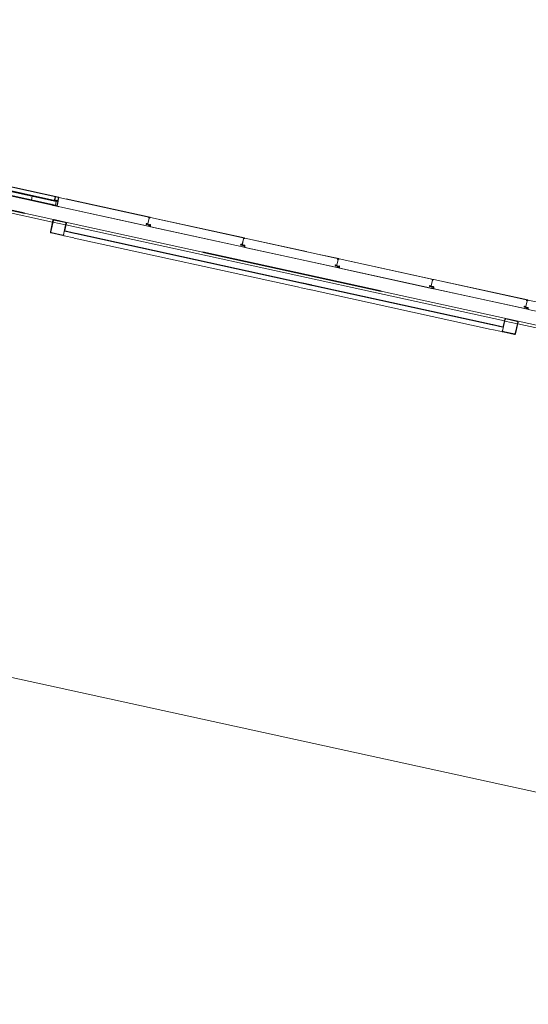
# Model space of a CAD drawing. Header units: metres. Extents: x 233012 to 233264, y 553571 to 554014.
# Tile 20 of 256: x 233081 to 233087, y 553692 to 553702. Entities that reach past the tile are written whole.
import ezdxf

# ---------------------------------------------------------------- set-up
doc = ezdxf.new("R2010")
doc.units = ezdxf.units.M
doc.linetypes.add('Hidden 1', pattern=[0.004, 0.002, -0.002])
doc.linetypes.add('NLCS-HIDDEN', pattern=[4, 2, -2])
for name, color, linetype, lineweight in [('A-N---NPP', 251, 'NLCS-HIDDEN', 9), ('A-NA23_vloer', 252, 'Continuous', 0), ('A-NL$1A_detailuitwerking', 252, 'Continuous', 5), ('A-NL$1B_3D-modellen_algemeen', 252, 'Continuous', 5), ('A-NL$1B_3D-modellen_algemeen-drsn', 252, 'Continuous', 5), ('A-NL23_vloeraanzicht', 252, 'Continuous', 5), ('Imports in Families', 252, 'Continuous', 5)]:
    doc.layers.add(name, color=color, linetype=linetype, lineweight=lineweight)

# ---------------------------------------------------------------- blocks, each defined once
blk = doc.blocks.new('NLRS_41_GM_WPB_waterslag_gen_mie - waterslag-5582888-01_Situatie')
at = {"layer": 'A-NL$1B_3D-modellen_algemeen'}
for p, q in [((-2.88, 0.279), (-1.73, 0.279)), ((-1.726, 0.279), (-1.585, 0.279)), ((-1.581, 0.279), (3.341, 0.279)), ((3.345, 0.279), (3.486, 0.279)), ((3.49, 0.279), (4.63, 0.279)), ((3.48, 0.001), (4.63, 0.001)), ((4.63, 0), (3.48, 0))]:
    blk.add_line(p, q, dxfattribs=at)
blk = doc.blocks.new('NLRS_21_GM_WPB_Rodeca_gen_mie - void rodeca 1060x10900-5348773-01_Situatie')
at = {"layer": 'A-NL$1B_3D-modellen_algemeen'}
h = blk.add_hatch(dxfattribs=at)
h.set_pattern_fill('FP_756', color=256, style=0, pattern_type=2)
h.set_pattern_definition([(270, (-83.995, -0.043), (0.5, 3e-17), [])])
h.paths.add_polyline_path([(-0.555, 0.009), (0.555, 0.009), (0.555, 0.049), (-0.555, 0.049), (-0.555, 0.042)])
at = {"layer": 'A-NL$1B_3D-modellen_algemeen-drsn'}
for p, q in [((0.555, 0.049), (-0.555, 0.049)), ((-0.555, 0.049), (-0.555, 0.009)), ((-0.555, 0.009), (0.555, 0.009)), ((0.555, 0.009), (0.555, 0.049))]:
    blk.add_line(p, q, dxfattribs=at)
blk = doc.blocks.new('NLRS_90_GM_groen wand_mie - NLRS_90_GM_groen wand_mie-7333993-01_Situatie')
at = {"layer": 'A-NL$1B_3D-modellen_algemeen'}
for p, q in [((-2.46, 0.15), (-2.47, 0.15)), ((-2.345, 0.15), (-2.455, 0.15)), ((-0.32, 0.15), (-2.34, 0.15)), ((-0.205, 0.15), (-0.315, 0.15)), ((2.34, 0.15), (-0.2, 0.15)), ((2.455, 0.15), (2.345, 0.15)), ((2.47, 0.15), (2.46, 0.15))]:
    blk.add_line(p, q, dxfattribs=at)
for points, knots in [([(-2.61, 0.14), (-2.61, 0.141), (-2.61, 0.142), (-2.609, 0.144), (-2.609, 0.145), (-2.608, 0.146), (-2.608, 0.147), (-2.607, 0.147), (-2.606, 0.148), (-2.605, 0.149), (-2.604, 0.149), (-2.604, 0.149), (-2.602, 0.15), (-2.601, 0.15), (-2.6, 0.15)], [0, 0, 0, 0, 0.166667, 0.25, 0.333333, 0.416667, 0.458333, 0.5, 0.583333, 0.666667, 0.708333, 0.75, 0.833333, 1, 1, 1, 1]), ([(-2.6, 0.145), (-2.6, 0.145), (-2.601, 0.145), (-2.602, 0.145), (-2.602, 0.144), (-2.603, 0.144), (-2.603, 0.144), (-2.603, 0.144), (-2.604, 0.143), (-2.604, 0.143), (-2.604, 0.143), (-2.605, 0.142), (-2.605, 0.141), (-2.605, 0.14), (-2.605, 0.14)], [0, 0, 0, 0, 0.166667, 0.25, 0.333333, 0.375, 0.416667, 0.5, 0.541667, 0.583333, 0.666667, 0.75, 0.833333, 1, 1, 1, 1]), ([(-2.47, 0.15), (-2.469, 0.15), (-2.468, 0.15), (-2.466, 0.149), (-2.465, 0.149), (-2.464, 0.148), (-2.464, 0.148), (-2.463, 0.147), (-2.462, 0.147), (-2.462, 0.146), (-2.461, 0.145), (-2.461, 0.144), (-2.46, 0.142), (-2.46, 0.141), (-2.46, 0.14)], [0, 0, 0, 0, 0.166667, 0.25, 0.333333, 0.375, 0.416667, 0.5, 0.541667, 0.583333, 0.666667, 0.75, 0.833333, 1, 1, 1, 1]), ([(-2.465, 0.14), (-2.465, 0.14), (-2.465, 0.141), (-2.465, 0.142), (-2.466, 0.143), (-2.466, 0.143), (-2.466, 0.143), (-2.467, 0.144), (-2.467, 0.144), (-2.467, 0.144), (-2.468, 0.144), (-2.468, 0.145), (-2.469, 0.145), (-2.47, 0.145), (-2.47, 0.145)], [0, 0, 0, 0, 0.166667, 0.25, 0.333333, 0.416667, 0.458333, 0.5, 0.583333, 0.666667, 0.708333, 0.75, 0.833333, 1, 1, 1, 1]), ([(2.47, 0.15), (2.469, 0.15), (2.468, 0.15), (2.466, 0.149), (2.465, 0.149), (2.464, 0.148), (2.464, 0.148), (2.463, 0.147), (2.462, 0.147), (2.462, 0.146), (2.461, 0.145), (2.461, 0.144), (2.46, 0.142), (2.46, 0.141), (2.46, 0.14)], [0, 0, 0, 0, 0.166667, 0.25, 0.333333, 0.375, 0.416667, 0.5, 0.541667, 0.583333, 0.666667, 0.75, 0.833333, 1, 1, 1, 1]), ([(2.465, 0.14), (2.465, 0.14), (2.465, 0.141), (2.465, 0.142), (2.466, 0.143), (2.466, 0.143), (2.466, 0.143), (2.467, 0.144), (2.467, 0.144), (2.467, 0.144), (2.468, 0.144), (2.468, 0.145), (2.469, 0.145), (2.47, 0.145), (2.47, 0.145)], [0, 0, 0, 0, 0.166667, 0.25, 0.333333, 0.416667, 0.458333, 0.5, 0.583333, 0.666667, 0.708333, 0.75, 0.833333, 1, 1, 1, 1]), ([(2.61, 0.14), (2.61, 0.141), (2.61, 0.142), (2.609, 0.144), (2.609, 0.145), (2.608, 0.146), (2.608, 0.147), (2.607, 0.147), (2.606, 0.148), (2.605, 0.149), (2.604, 0.149), (2.604, 0.149), (2.602, 0.15), (2.601, 0.15), (2.6, 0.15)], [0, 0, 0, 0, 0.166667, 0.25, 0.333333, 0.416667, 0.458333, 0.5, 0.583333, 0.666667, 0.708333, 0.75, 0.833333, 1, 1, 1, 1]), ([(2.6, 0.145), (2.6, 0.145), (2.601, 0.145), (2.602, 0.145), (2.602, 0.144), (2.603, 0.144), (2.603, 0.144), (2.603, 0.144), (2.604, 0.143), (2.604, 0.143), (2.604, 0.143), (2.605, 0.142), (2.605, 0.141), (2.605, 0.14), (2.605, 0.14)], [0, 0, 0, 0, 0.166667, 0.25, 0.333333, 0.375, 0.416667, 0.5, 0.541667, 0.583333, 0.666667, 0.75, 0.833333, 1, 1, 1, 1])]:
    blk.add_open_spline(points, degree=3, knots=knots, dxfattribs=at)
at = {"layer": 'A-NL$1B_3D-modellen_algemeen-drsn'}
for p, q in [((-2.61, 0.14), (-2.61, 0.01)), ((-2.605, 0.01), (-2.605, 0.14)), ((-2.47, 0.15), (-2.6, 0.15)), ((-2.6, 0.145), (-2.47, 0.145)), ((-2.465, 0.14), (-2.465, 0.01)), ((2.465, 0.01), (2.465, 0.14)), ((2.6, 0.15), (2.47, 0.15)), ((2.47, 0.145), (2.6, 0.145)), ((2.605, 0.14), (2.605, 0.01)), ((2.61, 0.01), (2.61, 0.14)), ((-2.47, 0.005), (-2.6, 0.005)), ((-2.6, 0), (-2.47, 0)), ((-2.46, 0.01), (-2.46, 0.09)), ((-2.344, 0.1), (-2.455, 0.1)), ((-2.455, 0.095), (-2.345, 0.095)), ((-0.32, 0.1), (-2.34, 0.1)), ((-2.34, 0.095), (-0.32, 0.095)), ((-0.204, 0.1), (-0.315, 0.1)), ((-0.315, 0.095), (-0.205, 0.095)), ((2.34, 0.1), (-0.2, 0.1)), ((-0.2, 0.095), (2.34, 0.095)), ((2.456, 0.1), (2.345, 0.1)), ((2.345, 0.095), (2.455, 0.095)), ((2.46, 0.09), (2.46, 0.01)), ((2.6, 0.005), (2.47, 0.005)), ((2.47, 0), (2.6, 0))]:
    blk.add_line(p, q, dxfattribs=at)
for centre, radius, start, end in [((-2.47, 0.14), 0.01, 0, 90), ((2.47, 0.14), 0.005, 90, 180), ((-2.6, 0.01), 0.01, 180, 270), ((2.47, 0.01), 0.01, 180, 270), ((2.47, 0.01), 0.005, 180, 270)]:
    blk.add_arc(centre, radius, start, end, dxfattribs=at)
for centre, major_axis, start_param, end_param in [((-2.6, 0.14), (0.00355, 0.00935), 0.363322, 1.934118), ((-2.6, 0.14), (0.00191, 0.00462), 0.392699, 1.963496), ((-2.47, 0.14), (-0.00385, 0.00319), 3.834316, 5.405112), ((2.47, 0.14), (0.0075, 0.00662), 0.847574, 2.41837), ((2.6, 0.14), (-0.00659, 0.00752), 3.99327, 5.564066), ((2.6, 0.14), (0.00049, 0.00498), 4.811086, 6.381883), ((-2.6, 0.01), (0.00049, 0.00498), 1.669494, 3.24029), ((-2.47, 0.01), (-0.00383, 0.00321), 2.268858, 3.839654), ((-2.47, 0.01), (0, 0.01), 3.141593, 4.712389), ((2.6, 0.01), (0.00049, 0.00498), 3.24029, 4.811086), ((2.6, 0.01), (-0.00685, 0.00729), 2.387404, 3.9582)]:
    blk.add_ellipse(centre, major_axis=major_axis, ratio=1, start_param=start_param, end_param=end_param, dxfattribs=at)
blk = doc.blocks.new('NLRS_21_GM_UN_ES d 40_Rodeca_mie - gen-V955-01_Situatie')
at = {"layer": 'A-NL$1A_detailuitwerking', "linetype": 'Hidden 1'}
for p, q in [((0, -0.04), (0, -0.006)), ((0.003, -0.003), (0.037, -0.003)), ((0.003, -0.04), (0.003, -0.006)), ((0.003, -0.006), (0.037, -0.006)), ((0.037, -0.04), (0.003, -0.04)), ((0.037, -0.043), (0.003, -0.043)), ((0.037, -0.006), (0.037, -0.04)), ((0.04, -0.006), (0.04, -0.04))]:
    blk.add_line(p, q, dxfattribs=at)
for centre, major_axis, start_param, end_param in [((0.003, -0.006), (-0.00058, 0.00284), 6.080739, 7.651536), ((0.003, -0.04), (0.00156, 0.00244), 2.139991, 3.710787), ((0.037, -0.006), (0.00265, 0.00118), 5.864195, 7.434991), ((0.037, -0.04), (0.0017, 0.00235), 3.766116, 5.336912)]:
    blk.add_ellipse(centre, major_axis=major_axis, ratio=1, start_param=start_param, end_param=end_param, dxfattribs=at)
at = {"layer": 'A-NL$1B_3D-modellen_algemeen'}
for p, q in [((-0.02, 0.058), (0, 0.058)), ((-0.02, 0.057), (-0.02, 0.058)), ((-0.001, 0.057), (-0.02, 0.057)), ((-0.001, -0.001), (-0.001, 0.057)), ((0, 0.058), (0, 0)), ((0, 0), (0.037, 0)), ((0.037, 0), (0.037, -0.001)), ((0.037, -0.001), (-0.001, -0.001))]:
    blk.add_line(p, q, dxfattribs=at)
at = {"layer": 'A-NL$1B_3D-modellen_algemeen-drsn'}
for p, q in [((0.05, 0.057), (0, 0.057)), ((0, 0.057), (0, 0)), ((0, 0), (0.07, 0)), ((0.002, 0.053), (0.005, 0.055)), ((0.002, 0.005), (0.002, 0.053)), ((0.005, 0.002), (0.002, 0.005)), ((0.005, 0.055), (0.04, 0.055)), ((0.06, 0.002), (0.005, 0.002)), ((0.04, 0.055), (0.04, 0.053)), ((0.04, 0.053), (0.05, 0.053)), ((0.05, 0.053), (0.05, 0.057)), ((0.07, 0.005), (0.06, 0.005)), ((0.06, 0.005), (0.06, 0.002)), ((0.07, 0), (0.07, 0.005))]:
    blk.add_line(p, q, dxfattribs=at)
at = {"layer": 'Imports in Families'}
for p, q in [((0, 0.057), (0.043, 0.057)), ((0, 0.047), (0, 0.057)), ((0, 0.029), (0, 0.037)), ((0, 0.02), (0, 0.028)), ((0, 0), (0, 0.01)), ((0.04, 0), (0, 0)), ((0.04, 0.054), (0.041, 0.054)), ((0.04, 0.053), (0.04, 0.053)), ((0.043, 0.053), (0.04, 0.053)), ((0.046, 0.051), (0.041, 0.049)), ((0.07, 0), (0.041, 0)), ((0.042, 0.054), (0.042, 0.055)), ((0.043, 0.057), (0.043, 0.055)), ((0.043, 0.055), (0.05, 0.055)), ((0.049, 0.054), (0.043, 0.054)), ((0.043, 0.053), (0.043, 0.053)), ((0.044, 0.056), (0.044, 0.056)), ((0.045, 0.057), (0.05, 0.057)), ((0.051, 0.051), (0.047, 0.051)), ((0.048, 0.053), (0.05, 0.053)), ((0.049, 0.053), (0.048, 0.053)), ((0.049, 0.053), (0.049, 0.053)), ((0.05, 0.053), (0.049, 0.053)), ((0.05, 0.055), (0.05, 0.053)), ((0.05, 0.053), (0.05, 0.054)), ((0.052, 0.055), (0.052, 0.052)), ((0.058, 0.048), (0.052, 0.05)), ((0.053, 0.051), (0.058, 0.049)), ((0.06, 0.005), (0.064, 0.005)), ((0.06, 0.004), (0.06, 0.005)), ((0.061, 0.004), (0.06, 0.004)), ((0.063, 0.007), (0.062, 0.008)), ((0.062, 0.002), (0.062, 0.004)), ((0.063, 0.004), (0.063, 0.002)), ((0.064, 0.004), (0.063, 0.004)), ((0.063, 0.002), (0.068, 0.002)), ((0.064, 0.008), (0.064, 0.007)), ((0.064, 0.003), (0.065, 0.002)), ((0.064, 0.003), (0.064, 0.003)), ((0.065, 0.007), (0.065, 0.008)), ((0.065, 0.005), (0.065, 0.003)), ((0.065, 0.005), (0.065, 0.004)), ((0.065, 0.004), (0.065, 0.003)), ((0.066, 0.008), (0.067, 0.007)), ((0.067, 0.007), (0.066, 0.007)), ((0.066, 0.003), (0.066, 0.004)), ((0.066, 0.002), (0.068, 0.003)), ((0.068, 0.007), (0.067, 0.008)), ((0.067, 0.003), (0.067, 0.005)), ((0.067, 0.005), (0.07, 0.005)), ((0.067, 0.004), (0.067, 0.005)), ((0.068, 0.004), (0.067, 0.004)), ((0.067, 0.003), (0.067, 0.003)), ((0.069, 0.002), (0.069, 0.004)), ((0.073, 0.008), (0.07, 0.007)), ((0.07, 0.005), (0.07, 0))]:
    blk.add_line(p, q, dxfattribs=at)
at = {"layer": 'Imports in Families', "flags": 128}
for points in [[(0, 0.037), (0.001, 0.038), (0.001, 0.047), (0, 0.047)], [(0, 0.028), (0, 0.029), (0, 0.029)], [(0, 0.01), (0.001, 0.011), (0.001, 0.02), (0, 0.02)], [(0.041, 0.055), (0.005, 0.055), (0.002, 0.052), (0.002, 0.005), (0.005, 0.002), (0.061, 0.002)], [(0.041, 0), (0.041, 0), (0.041, 0)], [(0.062, 0.008), (0.062, 0.007), (0.062, 0.005), (0.064, 0.005)], [(0.068, 0.005), (0.07, 0.005), (0.074, 0.007)]]:
    blk.add_lwpolyline(points, dxfattribs=at)
at = {"layer": 'Imports in Families'}
for centre, major_axis, ratio, start_param, end_param in [((0, 0.057), (-0.00012, 0.00016), 1, 5.636936, 7.207734), ((0, 0.047), (0.000162, 0.000117), 1, 2.517071, 3.302468), ((0, 0.037), (-0.000199, 0.000021), 1, 5.603333, 6.38873), ((0, 0.029), (-0.000049, 0.000194), 1, 1.321124, 2.106521), ((0, 0.028), (-0.000187, 0.000071), 1, 5.861108, 6.646505), ((0, 0.02), (0.000106, 0.000169), 1, 2.131834, 2.917231), ((0, 0.01), (-0.000114, 0.000164), 1, 0.179385, 0.964782), ((0, 0), (-0.000189, 0.000066), 1, 0.337369, 1.908167), ((0.039, 0.05), (0.00089, 0.00105), 1, 4.187989, 5.322466), ((0.04, 0.048), (-0.000477, 0.000208), 1, 5.197089, 8.227729), ((0.039, 0.05), (0.002, 0.00004), 1, 4.692434, 5.954369), ((0.04, 0.053), (-0.000084, 0.000182), 1, 5.852099, 7.422897), ((0.048, 0.042), (0.0007, 0.0118), 1, 0.057217, 0.80618), ((0.04, 0.053), (-0.000132, 0.00015), 1, 0.847575, 2.418372), ((0.04, 0), (0.000014, 0.000199), 0.999999, 3.212541, 3.997937), ((0.041, 0.055), (-0.000168, 0.000109), 1, 3.717878, 5.288676), ((0.041, 0.054), (0.000022, 0.000199), 0.999999, 3.252633, 4.823431), ((0.041, 0), (0.0002, 0), 1, 3.926994, 4.71239), ((0.043, 0.057), (0.000152, 0.00013), 1, 5.574111, 7.144909), ((0.043, 0.055), (0.000046, 0.000195), 1, 1.80262, 3.373418), ((0.043, 0.053), (0.000127, 0.000155), 1, 0.6867, 2.257498), ((0.043, 0.053), (0.000166, 0.000112), 1, 4.117243, 5.688041), ((0.045, 0.056), (-0.000079, 0.000392), 1, 6.244202, 7.693939), ((0.045, 0.056), (-0.000143, 0.000264), 1, 1.074277, 2.345615), ((0.046, 0.06), (0, 0.005), 1, 2.842135, 3.716096), ((0.047, 0.05), (0.000882, 0.000472), 1, 1.079399, 2.105097), ((0.048, 0.053), (-0.000038, 0.000196), 1, 0.482951, 2.950099), ((0.048, 0.053), (0.000149, 0.000137), 1, 4.602836, 7.34873), ((0.049, 0.053), (-0.000043, 0.000226), 1, 0.29152, 2.95134), ((0.049, 0.055), (-0.00134, 0.00043), 1, 3.374161, 5.20548), ((0.049, 0.053), (-0.000224, 0.000051), 1, 2.275331, 4.93515), ((0.05, 0.055), (0.0004, 0.00196), 1, 5.064675, 6.48576), ((0.05, 0.055), (0.000099, 0.000174), 1, 5.227576, 6.798374), ((0.05, 0.053), (-0.000046, 0.000195), 1, 2.909769, 4.480565), ((0.05, 0.053), (0.000125, 0.000156), 1, 3.817655, 5.388453), ((0.051, 0.05), (-0.000414, 0.000685), 1, 3.96384, 5.739237), ((0.054, 0.052), (-0.00192, 0.00054), 1, 0.283774, 0.948245), ((0.058, 0.048), (0.000326, 0.000232), 1, 3.169101, 6.402614), ((0.06, 0.005), (-0.000127, 0.000155), 1, 5.596484, 7.167282), ((0.06, 0.004), (-0.000196, 0.00004), 1, 0.19926, 1.770058), ((0.061, 0.004), (-0.000196, 0.000039), 1, 3.336896, 4.907694), ((0.061, 0.002), (-0.000081, 0.000183), 0.999999, 2.726181, 4.29698), ((0.062, 0.008), (0.000065, 0.000189), 1, 5.693155, 7.708543), ((0.063, 0.007), (0.000128, 0.000154), 1, 2.66711, 5.002147), ((0.063, 0.004), (-0.000028, 0.000198), 1, 6.144035, 7.714833), ((0.063, 0.002), (-0.000173, 0.0001), 1, 0.525825, 2.096623), ((0.065, 0.008), (0.000192, 0.000057), 1, 0.341235, 2.205482), ((0.064, 0.005), (0.000048, 0.000296), 1, 4.873264, 8.014857), ((0.064, 0.005), (0.000112, 0.000166), 1, 5.307533, 6.878331), ((0.064, 0.004), (0.000193, 0.000053), 1, 4.442178, 6.012976), ((0.064, 0.003), (0.000156, 0.000126), 1, 1.267751, 3.353561), ((0.064, 0.003), (0.000154, 0.000128), 1, 4.570255, 5.591898), ((0.066, 0.007), (-0.00019, 0.000063), 1, 0.891448, 1.892547), ((0.066, 0.004), (0.000522, 0.000296), 1, 5.767997, 8.909589), ((0.066, 0.003), (0.000598, 0.000049), 1, 3.059018, 6.200611), ((0.066, 0.003), (0.000576, 0.000818), 1, 3.094755, 3.75516), ((0.066, 0.008), (-0.000234, 0.000188), 1, 4.622179, 7.363084), ((0.066, 0.003), (0.000208, 0.000978), 1, 3.350705, 4.01111), ((0.067, 0.007), (0.000158, 0.000122), 0.999999, 4.05461, 6.340914), ((0.067, 0.005), (0.000277, 0.000115), 1, 5.890486, 9.032079), ((0.067, 0.005), (-0.000128, 0.000154), 1, 5.587713, 7.158511), ((0.067, 0.004), (-0.000194, 0.000049), 1, 0.244978, 1.815775), ((0.067, 0.003), (0.000174, 0.000098), 1, 2.630771, 3.652414), ((0.067, 0.003), (-0.000128, 0.000154), 0.999999, 3.126819, 5.212629), ((0.069, 0.008), (0.00136, 0.00034), 1, 3.633909, 5.277956), ((0.068, 0.004), (0.000141, 0.000141), 1, 5.497787, 7.068585), ((0.068, 0.002), (0.000197, 0.000036), 1, 4.533003, 6.103801), ((0.07, 0.005), (0.000112, 0.000166), 1, 5.307533, 6.878331), ((0.07, 0), (0.000187, 0.000072), 1, 4.34598, 5.916778), ((0.074, 0.008), (0.000302, 0.000263), 1, 4.941899, 7.991682)]:
    blk.add_ellipse(centre, major_axis=major_axis, ratio=ratio, start_param=start_param, end_param=end_param, dxfattribs=at)
blk = doc.blocks.new('NLRS_21_GM_UN_OD d 40_Rodeca_mie - gen-6172605-01_Situatie')
at = {"layer": 'A-NL$1B_3D-modellen_algemeen'}
for p, q in [((-0.525, 0.057), (-0.564, 0.057)), ((-0.564, 0.055), (-0.535, 0.055)), ((-0.515, 0.002), (-0.562, 0.002)), ((-0.562, 0), (-0.505, 0)), ((-0.535, 0.055), (-0.535, 0.053)), ((-0.535, 0.055), (-0.525, 0.055)), ((-0.535, 0.053), (-0.525, 0.053)), ((-0.535, 0.053), (-0.525, 0.053)), ((-0.525, 0.057), (0.525, 0.057)), ((-0.525, 0.053), (-0.525, 0.057)), ((-0.525, 0.053), (0.525, 0.053)), ((-0.515, 0.005), (-0.515, 0.002)), ((-0.515, 0.005), (-0.505, 0.005)), ((-0.505, 0.005), (-0.515, 0.005)), ((-0.515, 0.002), (-0.505, 0.002)), ((-0.505, 0.005), (0.505, 0.005)), ((-0.505, 0), (-0.505, 0.005)), ((-0.505, 0), (0.505, 0)), ((0.515, 0.005), (0.505, 0.005)), ((0.505, 0.005), (0.515, 0.005)), ((0.505, 0.005), (0.505, 0)), ((0.505, 0.002), (0.515, 0.002)), ((0.505, 0), (0.562, 0)), ((0.515, 0.002), (0.515, 0.005)), ((0.562, 0.002), (0.515, 0.002)), ((0.564, 0.057), (0.525, 0.057)), ((0.525, 0.057), (0.525, 0.053)), ((0.525, 0.055), (0.535, 0.055)), ((0.525, 0.053), (0.535, 0.053)), ((0.525, 0.053), (0.535, 0.053)), ((0.535, 0.053), (0.535, 0.055)), ((0.535, 0.055), (0.564, 0.055))]:
    blk.add_line(p, q, dxfattribs=at)

msp = doc.modelspace()

# ---------------------------------------------------------------- linework, layer by layer
at = {"layer": 'A-N---NPP', "lineweight": 35}
msp.add_line((233163.335, 553682.287), (233034.914, 553710.389), dxfattribs=at)
at = {"layer": 'A-NA23_vloer', "flags": 128}
msp.add_lwpolyline([(233189.73, 553676.511), (233188.662, 553671.627), (233028.961, 553706.574), (233096.334, 554014.459), (233264.258, 553977.712), (233263.934, 553967.325), (233258.935, 553967.43), (233259.131, 553973.716), (233100.149, 554008.505), (233034.914, 553710.389), (233189.73, 553676.511)], dxfattribs=at)
at = {"layer": 'A-NL$1B_3D-modellen_algemeen-drsn'}
for p, q in [((233081.652, 553700.417), (233081.631, 553700.321)), ((233081.652, 553700.417), (233082.651, 553700.198)), ((233082.651, 553700.199), (233081.731, 553700.401)), ((233082.646, 553700.099), (233081.631, 553700.321)), ((233081.631, 553700.32), (233082.65, 553700.097)), ((233082.642, 553700.191), (233082.628, 553700.127)), ((233082.628, 553700.129), (233082.642, 553700.19)), ((233082.651, 553700.197), (233082.638, 553700.197)), ((233082.638, 553700.196), (233082.651, 553700.196)), ((233083.687, 553699.973), (233082.655, 553700.198)), ((233083.686, 553699.972), (233082.655, 553700.197)), ((233082.629, 553700.117), (233082.612, 553700.12)), ((233082.612, 553700.119), (233082.629, 553700.116)), ((233082.614, 553700.131), (233082.627, 553700.129)), ((233082.614, 553700.13), (233082.627, 553700.128)), ((233082.628, 553700.118), (233082.617, 553700.121)), ((233082.617, 553700.12), (233082.628, 553700.118)), ((233082.635, 553700.123), (233082.654, 553700.119)), ((233082.635, 553700.122), (233082.653, 553700.118)), ((233082.651, 553700.109), (233082.635, 553700.112)), ((233082.635, 553700.111), (233082.651, 553700.108)), ((233082.655, 553700.115), (233082.656, 553700.096)), ((233082.657, 553700.099), (233082.656, 553700.115)), ((233082.656, 553700.096), (233083.685, 553699.87)), ((233083.682, 553699.872), (233082.66, 553700.096)), ((233083.677, 553699.964), (233083.663, 553699.901)), ((233083.664, 553699.903), (233083.677, 553699.963)), ((233083.686, 553699.97), (233083.674, 553699.97)), ((233083.674, 553699.969), (233083.686, 553699.969)), ((233084.368, 553699.823), (233083.691, 553699.972)), ((233084.722, 553699.745), (233083.691, 553699.971)), ((233083.647, 553699.893), (233083.664, 553699.889)), ((233083.665, 553699.89), (233083.648, 553699.894)), ((233083.649, 553699.903), (233083.662, 553699.902)), ((233083.662, 553699.903), (233083.65, 553699.904)), ((233083.664, 553699.892), (233083.653, 553699.894)), ((233083.653, 553699.893), (233083.664, 553699.891)), ((233083.67, 553699.896), (233083.689, 553699.892)), ((233083.67, 553699.895), (233083.689, 553699.891)), ((233083.687, 553699.882), (233083.67, 553699.886)), ((233083.687, 553699.881), (233083.67, 553699.885)), ((233083.691, 553699.889), (233083.691, 553699.869)), ((233083.691, 553699.869), (233084.721, 553699.644)), ((233083.692, 553699.873), (233083.692, 553699.889)), ((233084.717, 553699.646), (233083.695, 553699.869)), ((233084.722, 553699.746), (233084.525, 553699.789)), ((233084.713, 553699.738), (233084.699, 553699.674)), ((233084.699, 553699.676), (233084.713, 553699.737)), ((233084.709, 553699.744), (233084.722, 553699.744)), ((233084.709, 553699.743), (233084.722, 553699.743)), ((233085.758, 553699.519), (233084.726, 553699.745)), ((233085.757, 553699.518), (233084.726, 553699.744)), ((233084.7, 553699.663), (233084.683, 553699.667)), ((233084.683, 553699.666), (233084.7, 553699.662)), ((233084.685, 553699.678), (233084.698, 553699.676)), ((233084.685, 553699.677), (233084.698, 553699.675)), ((233084.699, 553699.665), (233084.688, 553699.668)), ((233084.688, 553699.667), (233084.699, 553699.664)), ((233084.725, 553699.665), (233084.706, 553699.669)), ((233084.706, 553699.668), (233084.724, 553699.664)), ((233084.722, 553699.656), (233084.706, 553699.659)), ((233084.706, 553699.658), (233084.722, 553699.655)), ((233084.726, 553699.662), (233084.727, 553699.643)), ((233084.728, 553699.646), (233084.727, 553699.662)), ((233084.727, 553699.643), (233085.756, 553699.417)), ((233085.753, 553699.419), (233084.731, 553699.643)), ((233085.748, 553699.511), (233085.734, 553699.448)), ((233085.735, 553699.45), (233085.748, 553699.51)), ((233085.757, 553699.517), (233085.745, 553699.517)), ((233085.745, 553699.516), (233085.757, 553699.516)), ((233086.793, 553699.293), (233085.762, 553699.518)), ((233085.762, 553699.517), (233086.793, 553699.292)), ((233085.718, 553699.44), (233085.735, 553699.436)), ((233085.736, 553699.437), (233085.719, 553699.441)), ((233085.72, 553699.451), (233085.733, 553699.449)), ((233085.72, 553699.45), (233085.733, 553699.448)), ((233085.724, 553699.441), (233085.735, 553699.439)), ((233085.724, 553699.44), (233085.735, 553699.438)), ((233085.76, 553699.439), (233085.741, 553699.443)), ((233085.741, 553699.442), (233085.76, 553699.438)), ((233085.758, 553699.429), (233085.741, 553699.433)), ((233085.758, 553699.428), (233085.741, 553699.432)), ((233085.762, 553699.435), (233085.762, 553699.416)), ((233085.762, 553699.416), (233086.792, 553699.191)), ((233085.763, 553699.435), (233085.763, 553699.42)), ((233086.788, 553699.193), (233085.766, 553699.416)), ((233086.784, 553699.284), (233086.77, 553699.221)), ((233086.77, 553699.223), (233086.784, 553699.283)), ((233086.78, 553699.291), (233086.793, 553699.29)), ((233086.78, 553699.29), (233086.793, 553699.289)), ((233087.829, 553699.066), (233086.797, 553699.292)), ((233086.797, 553699.291), (233087.828, 553699.065)), ((233086.771, 553699.21), (233086.754, 553699.214)), ((233086.771, 553699.209), (233086.754, 553699.213)), ((233086.769, 553699.223), (233086.756, 553699.224)), ((233086.756, 553699.223), (233086.769, 553699.222)), ((233086.77, 553699.212), (233086.759, 553699.214)), ((233086.759, 553699.214), (233086.77, 553699.211)), ((233086.796, 553699.212), (233086.777, 553699.216)), ((233086.777, 553699.215), (233086.795, 553699.211)), ((233086.793, 553699.202), (233086.777, 553699.206)), ((233086.793, 553699.201), (233086.777, 553699.205)), ((233086.797, 553699.209), (233086.798, 553699.189)), ((233086.798, 553699.189), (233087.827, 553698.964))]:
    msp.add_line(p, q, dxfattribs=at)
for centre, major_axis, ratio, start_param, end_param in [((233082.638, 553700.194), (0.00012, 0.002), 1, 0.040514, 1.512247), ((233082.638, 553700.194), (0.00191, 0.00056), 1, 2.542893, 4.21148), ((233082.638, 553700.194), (-0.00067, 0.00111), 1, 5.720593, 8.66479), ((233082.638, 553700.194), (0.00018, 0.000231), 1, 0.643255, 3.587452), ((233082.638, 553700.194), (0.00007, 0.000285), 1, 0.222806, 3.167003), ((233082.641, 553700.191), (0.00048, 0.000877), 1, 4.997373, 6.568169), ((233082.641, 553700.19), (-0.000789, 0.000614), 1, 3.587452, 5.158248), ((233082.648, 553700.194), (-0.000443, 0.000897), 1, 4.707331, 5.806561), ((233082.651, 553700.195), (-0.00174, 0.00244), 1, 1.404863, 3.876398), ((233082.651, 553700.195), (0.00282, 0.00102), 1, 3.24851, 5.720045), ((233082.651, 553700.195), (-0.00199, 0.00022), 1, 0.561917, 3.033206), ((233082.65, 553700.198), (-0.0018, 0.00008), 1, 1.725441, 4.369919), ((233082.65, 553700.198), (0.00033, 0.000729), 1, 3.744126, 6.238188), ((233082.655, 553700.196), (0.00022, 0.00199), 1, 6.17547, 7.746266), ((233082.655, 553700.196), (0.000228, 0.000974), 1, 0.014774, 1.58557), ((233082.655, 553700.196), (0.000228, 0.000974), 1, 0.014774, 1.58557), ((233082.613, 553700.123), (0.00038, 0.00348), 1, 1.463081, 3.033877), ((233082.613, 553700.123), (0.00038, 0.00348), 1, 1.463081, 3.033877), ((233082.614, 553700.127), (-0.00043, 0.00347), 1, 6.030913, 7.514442), ((233082.614, 553700.127), (-0.00204, 0.00284), 1, 5.532403, 7.015933), ((233082.613, 553700.123), (0.00083, 0.00236), 1, 1.694905, 3.265701), ((233082.614, 553700.127), (0.00195, 0.00157), 1, 0.764949, 2.248479), ((233082.618, 553700.123), (0.00197, 0.00253), 1, 2.016655, 3.587452), ((233082.618, 553700.125), (0.0026, 0.00187), 1, 0.820014, 2.303544), ((233082.618, 553700.123), (0.00106, 0.00193), 1, 1.85578, 3.426576), ((233082.618, 553700.123), (0.00106, 0.00193), 1, 1.85578, 3.426576), ((233082.618, 553700.125), (0.00219, 0.00016), 1, 1.367564, 2.851094), ((233082.618, 553700.125), (0.00211, 0.00062), 1, 1.157648, 2.641178), ((233082.627, 553700.129), (0.0006, 0.00243), 1, 3.25415, 4.00802), ((233082.627, 553700.129), (0.00229, 0.00265), 1, 3.725765, 4.4637), ((233082.627, 553700.129), (-0.00314, 0.00154), 1, 1.899413, 2.637347), ((233082.627, 553700.13), (0.000633, 0.000148), 1, 4.354306, 5.837835), ((233082.627, 553700.13), (-0.000613, 0.000216), 1, 1.782171, 3.265701), ((233082.627, 553700.13), (0.00165, 0.00006), 1, 4.549609, 6.033139), ((233082.629, 553700.121), (0.0016, 0.00152), 1, 3.737069, 5.271692), ((233082.629, 553700.121), (0.00028, 0.00218), 1, 3.052332, 4.586955), ((233082.629, 553700.121), (0.00197, 0.00253), 1, 3.587757, 5.122505), ((233082.628, 553700.114), (-0.00124, 0.00295), 1, 5.110644, 5.6695), ((233082.628, 553700.114), (0.0022, 0.00001), 1, 0.790954, 1.34981), ((233082.628, 553700.114), (-0.00212, 0.00058), 1, 4.206692, 4.765549), ((233082.634, 553700.119), (0.00122, 0.00328), 1, 0.141827, 1.677186), ((233082.634, 553700.119), (0.00038, 0.00348), 1, 6.17547, 7.710829), ((233082.634, 553700.119), (-0.00188, 0.00165), 1, 5.217537, 6.752896), ((233082.635, 553700.115), (0.00273, 0.00219), 1, 3.260419, 3.819275), ((233082.635, 553700.115), (0.00228, 0.00266), 1, 3.0762, 3.635056), ((233082.635, 553700.115), (0.00051, 0.00245), 1, 2.573719, 3.132575), ((233082.647, 553700.103), (0.00403, 0.00118), 1, 4.211975, 5.519381), ((233082.647, 553700.103), (-0.00339, 0.00248), 1, 1.987475, 3.294882), ((233082.651, 553700.106), (-0.00258, 0.00189), 1, 3.294882, 5.129067), ((233082.651, 553700.106), (0.0013, 0.00177), 1, 4.865678, 6.699864), ((233082.651, 553700.106), (-0.00219, 0.00024), 1, 2.770488, 4.604674), ((233082.653, 553700.115), (-0.00108, 0.00226), 1, 4.291998, 5.621896), ((233082.653, 553700.115), (-0.00184, 0.00297), 1, 4.182663, 5.512561), ((233082.653, 553700.115), (-0.00251, 0.00244), 1, 3.939725, 5.269623), ((233082.661, 553700.1), (-0.0017, 0.00362), 1, 1.223797, 2.487763), ((233082.661, 553700.1), (-0.00172, 0.00361), 1, 1.216337, 2.480303), ((233083.673, 553699.967), (0.00083, 0.00181), 1, 1.686546, 3.355134), ((233083.674, 553699.967), (0.00026, 0.00198), 1, 0.111463, 1.583195), ((233083.674, 553699.967), (-0.00126, 0.00031), 1, 4.933576, 7.877773), ((233083.674, 553699.967), (0.000291, 0.000034), 1, 1.43767, 4.381867), ((233083.674, 553699.967), (0.000275, 0.000102), 1, 1.198998, 4.143195), ((233083.676, 553699.963), (0.000828, 0.000561), 1, 5.472646, 7.043442), ((233083.676, 553699.964), (0.000467, 0.000884), 1, 4.982599, 6.553395), ((233083.686, 553699.969), (0.0013, 0.0027), 1, 2.472128, 4.943664), ((233083.683, 553699.967), (0.000113, 0.000994), 1, 5.278694, 6.377924), ((233083.686, 553699.969), (0.00023, 0.00299), 1, 2.099436, 4.570971), ((233083.686, 553699.969), (0.00017, 0.00199), 1, 2.107302, 4.578591), ((233083.686, 553699.971), (0.00024, 0.00178), 1, 3.387792, 6.032271), ((233083.686, 553699.971), (-0.000778, 0.000186), 1, 1.983076, 4.477139), ((233083.686, 553699.971), (0.000027, 0.0008), 1, 3.352597, 5.846659), ((233083.69, 553699.97), (-0.00138, 0.00145), 1, 5.307534, 6.87833), ((233083.69, 553699.97), (0.001, 0.000016), 1, 1.338972, 2.909768), ((233083.69, 553699.97), (0.001, 0.000016), 1, 1.338972, 2.909768), ((233083.648, 553699.896), (-0.00238, 0.00256), 1, 0.606734, 2.177531), ((233083.648, 553699.896), (-0.00238, 0.00256), 1, 0.606734, 2.177531), ((233083.648, 553699.896), (-0.00157, 0.00195), 1, 0.677683, 2.248479), ((233083.649, 553699.901), (0.00168, 0.00307), 1, 0.37225, 1.85578), ((233083.649, 553699.901), (-0.00285, 0.00203), 1, 5.201881, 6.685411), ((233083.649, 553699.901), (-0.00179, 0.00174), 1, 5.354849, 6.838379), ((233083.653, 553699.896), (-0.00094, 0.00306), 1, 1.055608, 2.626404), ((233083.654, 553699.898), (0.00204, 0.00246), 1, 0.564994, 2.048524), ((233083.653, 553699.896), (-0.00023, 0.00219), 1, 1.249046, 2.819842), ((233083.653, 553699.896), (-0.00023, 0.00219), 1, 1.249046, 2.819842), ((233083.654, 553699.898), (-0.00177, 0.00131), 1, 5.221733, 6.705263), ((233083.654, 553699.898), (-0.00208, 0.00072), 1, 4.916898, 6.400428), ((233083.662, 553699.903), (0.000213, 0.000614), 1, 3.34772, 4.83125), ((233083.662, 553699.903), (0.00037, 0.00161), 1, 3.238386, 4.721916), ((233083.662, 553699.903), (-0.000408, 0.000506), 1, 2.335746, 3.819275), ((233083.662, 553699.903), (-0.00152, 0.00199), 1, 2.360264, 3.114134), ((233083.662, 553699.903), (-0.00341, 0.00077), 1, 1.664264, 2.402198), ((233083.662, 553699.903), (0.00012, 0.0035), 1, 3.048082, 3.786017), ((233083.664, 553699.894), (-0.00029, 0.00218), 1, 2.796726, 4.331349), ((233083.664, 553699.894), (0.00005, 0.0022), 1, 2.951707, 4.48633), ((233083.664, 553699.894), (-0.00052, 0.00316), 1, 2.764345, 4.299093), ((233083.664, 553699.887), (0.00011, 0.0022), 1, 5.558671, 6.117528), ((233083.664, 553699.887), (0.00106, 0.00193), 1, 6.009313, 6.568169), ((233083.664, 553699.887), (-0.00053, 0.00316), 1, 5.342467, 5.901324), ((233083.67, 553699.893), (-0.00322, 0.00138), 1, 4.902642, 6.438001), ((233083.67, 553699.893), (0.00278, 0.00212), 1, 0.704419, 2.239778), ((233083.67, 553699.893), (0.00247, -0.0004), 1, 1.517566, 3.052924), ((233083.671, 553699.888), (-0.00276, 0.00215), 1, 1.457799, 2.016655), ((233083.671, 553699.888), (0.00345, 0.00058), 1, 3.771671, 4.330528), ((233083.671, 553699.888), (-0.00157, 0.00195), 1, 1.689623, 2.248479), ((233083.682, 553699.876), (-0.00263, 0.00327), 1, 2.248479, 3.555886), ((233083.682, 553699.876), (0.00359, 0.00218), 1, 3.95097, 5.258377), ((233083.686, 553699.879), (0.00214, 0.00238), 1, 4.964376, 6.798562), ((233083.686, 553699.879), (0.00149, 0.00162), 1, 4.975012, 6.809198), ((233083.686, 553699.879), (0.00106, 0.00193), 1, 4.733983, 6.568169), ((233083.688, 553699.889), (0.0032, 0.00143), 1, 5.888446, 7.218344), ((233083.688, 553699.889), (-0.00217, 0.00275), 1, 4.069193, 5.39909), ((233083.688, 553699.889), (-0.00108, 0.00225), 1, 4.29038, 5.620278), ((233083.696, 553699.873), (-0.00267, 0.00298), 1, 0.931354, 2.19532), ((233083.696, 553699.873), (0.00344, 0.00203), 1, 2.699863, 3.963829), ((233084.709, 553699.741), (0.00195, 0.00045), 1, 1.326327, 2.798059), ((233084.709, 553699.74), (-0.00186, 0.00069), 1, 0.040866, 1.709453), ((233084.709, 553699.741), (-0.00126, 0.00031), 1, 4.933576, 7.877773), ((233084.709, 553699.741), (0.000291, 0.000034), 1, 1.43767, 4.381867), ((233084.709, 553699.741), (0.000275, 0.000102), 1, 1.198998, 4.143195), ((233084.712, 553699.738), (0.000467, 0.000884), 1, 4.982599, 6.553395), ((233084.712, 553699.737), (0.000608, 0.000794), 1, 5.150418, 6.721214), ((233084.722, 553699.742), (0.0013, 0.0027), 1, 2.472128, 4.943664), ((233084.719, 553699.741), (0.000113, 0.000994), 1, 5.278694, 6.377924), ((233084.722, 553699.742), (0.00023, 0.00299), 1, 2.099436, 4.570971), ((233084.722, 553699.742), (0.00017, 0.00199), 1, 2.107302, 4.578591), ((233084.721, 553699.744), (-0.00075, 0.00164), 1, 2.825219, 5.469697), ((233084.721, 553699.744), (0.000117, 0.000791), 1, 3.465414, 5.959476), ((233084.721, 553699.744), (-0.000547, 0.000584), 1, 2.566065, 5.060127), ((233084.726, 553699.743), (-0.00138, 0.00145), 1, 5.307534, 6.87833), ((233084.726, 553699.743), (0.001, 0.000016), 1, 1.338972, 2.909768), ((233084.726, 553699.743), (0.001, 0.000016), 1, 1.338972, 2.909768), ((233084.684, 553699.67), (-0.0033, 0.00116), 1, 0.122489, 1.693286), ((233084.684, 553699.67), (-0.0033, 0.00116), 1, 0.122489, 1.693286), ((233084.685, 553699.674), (0.0035, -0.00014), 1, 1.481303, 2.964833), ((233084.685, 553699.674), (-0.00319, 0.00145), 1, 5.011082, 6.494612), ((233084.684, 553699.67), (-0.0016, 0.00192), 1, 0.662909, 2.233706), ((233084.685, 553699.674), (-0.00209, 0.00137), 1, 5.162977, 6.646507), ((233084.689, 553699.67), (-0.00094, 0.00306), 1, 1.055608, 2.626404), ((233084.689, 553699.671), (0.00204, 0.00246), 1, 0.564994, 2.048524), ((233084.689, 553699.67), (-0.00023, 0.00219), 1, 1.249046, 2.819842), ((233084.689, 553699.67), (-0.00023, 0.00219), 1, 1.249046, 2.819842), ((233084.689, 553699.671), (-0.00177, 0.00131), 1, 5.221733, 6.705263), ((233084.689, 553699.671), (-0.00208, 0.00072), 1, 4.916898, 6.400428), ((233084.698, 553699.676), (-0.00152, 0.00199), 1, 2.360264, 3.114134), ((233084.698, 553699.676), (-0.00341, 0.00077), 1, 1.664264, 2.402198), ((233084.698, 553699.676), (0.00012, 0.0035), 1, 3.048082, 3.786017), ((233084.698, 553699.677), (0.00153, 0.00061), 1, 4.202447, 5.685977), ((233084.698, 553699.677), (0.000281, 0.000586), 1, 3.460683, 4.944212), ((233084.698, 553699.677), (0.000634, 0.000142), 1, 4.363322, 5.846852), ((233084.7, 553699.667), (-0.00029, 0.00218), 1, 2.796726, 4.331349), ((233084.7, 553699.667), (-0.00052, 0.00316), 1, 2.764345, 4.299093), ((233084.7, 553699.667), (0.00005, 0.0022), 1, 2.951707, 4.48633), ((233084.699, 553699.66), (0.00056, 0.00315), 1, 5.686243, 6.2451), ((233084.699, 553699.66), (0.00113, 0.00189), 1, 6.046079, 6.604935), ((233084.699, 553699.66), (0.00166, 0.00144), 1, 0.083893, 0.64275), ((233084.705, 553699.666), (-0.00322, 0.00138), 1, 4.902642, 6.438001), ((233084.705, 553699.666), (0.00278, 0.00212), 1, 0.704419, 2.239778), ((233084.705, 553699.666), (0.00247, -0.0004), 1, 1.517566, 3.052924), ((233084.706, 553699.662), (0.00295, 0.00188), 1, 3.371735, 3.930592), ((233084.706, 553699.662), (0.0035, -0.00016), 1, 3.985195, 4.544052), ((233084.706, 553699.662), (0.00225, 0.00108), 1, 3.490623, 4.04948), ((233084.718, 553699.65), (-0.00007, 0.0042), 1, 2.909966, 4.217373), ((233084.718, 553699.65), (0.0024, 0.00345), 1, 3.534291, 4.841698), ((233084.722, 553699.652), (0.00282, 0.00151), 1, 5.313654, 7.14784), ((233084.722, 553699.652), (0.0014, 0.0017), 1, 4.924274, 6.758459), ((233084.722, 553699.652), (0.00205, 0.00081), 1, 5.42827, 7.262456), ((233084.724, 553699.662), (-0.00108, 0.00225), 1, 4.29038, 5.620278), ((233084.724, 553699.662), (0.0032, 0.00143), 1, 5.888446, 7.218344), ((233084.724, 553699.662), (-0.00217, 0.00275), 1, 4.069193, 5.39909), ((233084.732, 553699.647), (-0.00267, 0.00298), 1, 0.931354, 2.19532), ((233084.732, 553699.647), (0.00344, 0.00203), 1, 2.699863, 3.963829), ((233085.744, 553699.514), (-0.00186, 0.00069), 1, 0.040866, 1.709453), ((233085.745, 553699.514), (0.00195, 0.00045), 1, 1.326327, 2.798059), ((233085.745, 553699.514), (0.00111, 0.00067), 1, 1.008204, 3.952402), ((233085.745, 553699.514), (0.000032, 0.000292), 1, 0.08968, 3.033877), ((233085.745, 553699.514), (0.000289, 0.00005), 0.999999, 1.382394, 4.326591), ((233085.747, 553699.51), (0.000608, 0.000794), 1, 5.150418, 6.721214), ((233085.747, 553699.511), (0.000914, 0.000406), 1, 5.649645, 7.220441), ((233085.754, 553699.514), (0.000005, 0.001), 1, 5.170978, 6.270209), ((233085.757, 553699.516), (0.00063, 0.00293), 1, 2.235591, 4.707126), ((233085.757, 553699.516), (0.00288, 0.00084), 1, 3.310688, 5.782223), ((233085.757, 553699.516), (0.00022, 0.00199), 1, 2.132714, 4.604003), ((233085.757, 553699.518), (-0.00075, 0.00164), 1, 2.825219, 5.469697), ((233085.757, 553699.518), (0.000117, 0.000791), 1, 3.465414, 5.959476), ((233085.757, 553699.518), (-0.000547, 0.000584), 1, 2.566065, 5.060127), ((233085.761, 553699.517), (-0.00199, 0.00022), 1, 4.604674, 6.17547), ((233085.761, 553699.517), (-0.000943, 0.000333), 1, 4.836497, 6.407294), ((233085.761, 553699.517), (-0.000943, 0.000333), 1, 4.836497, 6.407294), ((233085.719, 553699.443), (-0.0033, 0.00116), 1, 0.122489, 1.693286), ((233085.719, 553699.443), (-0.0033, 0.00116), 1, 0.122489, 1.693286), ((233085.719, 553699.443), (-0.0016, 0.00192), 1, 0.662909, 2.233706), ((233085.72, 553699.448), (0.0035, -0.00014), 1, 1.481303, 2.964833), ((233085.72, 553699.448), (-0.00319, 0.00145), 1, 5.011082, 6.494612), ((233085.72, 553699.448), (-0.00209, 0.00137), 1, 5.162977, 6.646507), ((233085.724, 553699.443), (-0.00318, 0.00034), 1, 6.17547, 7.746266), ((233085.725, 553699.445), (-0.0018, 0.00264), 1, 5.556194, 7.039724), ((233085.724, 553699.443), (0.00171, 0.00138), 1, 2.248479, 3.819275), ((233085.724, 553699.443), (0.00171, 0.00138), 1, 2.248479, 3.819275), ((233085.725, 553699.445), (-0.00056, 0.00213), 1, 5.897353, 7.380882), ((233085.725, 553699.445), (-0.00138, 0.00171), 1, 5.477338, 6.960868), ((233085.733, 553699.45), (0.00153, 0.00061), 1, 4.202447, 5.685977), ((233085.733, 553699.45), (0.000281, 0.000586), 1, 3.460683, 4.944212), ((233085.733, 553699.45), (0.000634, 0.000142), 1, 4.363322, 5.846852), ((233085.733, 553699.45), (-0.0002, 0.00249), 1, 2.9324, 3.686269), ((233085.733, 553699.45), (-0.0005, 0.00346), 1, 2.869419, 3.607353), ((233085.733, 553699.45), (-0.00349, 0.00022), 1, 1.506714, 2.244648), ((233085.735, 553699.441), (0.00171, 0.00138), 1, 3.819644, 5.354266), ((233085.735, 553699.441), (-0.00171, 0.00138), 1, 2.03511, 3.569733), ((233085.735, 553699.441), (-0.00201, 0.00249), 1, 2.248784, 3.783532), ((233085.735, 553699.434), (0.00113, 0.00189), 1, 6.046079, 6.604935), ((233085.735, 553699.434), (0.00166, 0.00144), 1, 0.083893, 0.64275), ((233085.735, 553699.434), (0.00056, 0.00315), 1, 5.686243, 6.2451), ((233085.741, 553699.439), (0.00099, 0.00336), 1, 0.070879, 1.606237), ((233085.741, 553699.439), (0.00038, 0.00348), 1, 6.17547, 7.710829), ((233085.741, 553699.439), (0.00215, 0.00128), 1, 0.817891, 2.35325), ((233085.742, 553699.435), (0.00295, 0.00188), 1, 3.371735, 3.930592), ((233085.742, 553699.435), (0.0035, -0.00016), 1, 3.985195, 4.544052), ((233085.742, 553699.435), (0.00225, 0.00108), 1, 3.490623, 4.04948), ((233085.753, 553699.423), (-0.00007, 0.0042), 1, 2.909966, 4.217373), ((233085.753, 553699.423), (0.0024, 0.00345), 1, 3.534291, 4.841698), ((233085.757, 553699.426), (0.00282, 0.00151), 1, 5.313654, 7.14784), ((233085.757, 553699.426), (0.0014, 0.0017), 1, 4.924274, 6.758459), ((233085.757, 553699.426), (0.00205, 0.00081), 1, 5.42827, 7.262456), ((233085.759, 553699.435), (0.00316, 0.00151), 1, 5.862794, 7.192692), ((233085.759, 553699.435), (0.00052, 0.00346), 1, 4.885998, 6.215896), ((233085.759, 553699.435), (0.00195, 0.00157), 1, 5.63097, 6.960868), ((233085.767, 553699.42), (-0.00018, 0.004), 1, 1.616496, 2.880462), ((233085.767, 553699.42), (0.00267, 0.00297), 1, 2.394434, 3.6584), ((233086.78, 553699.288), (-0.00034, 0.00197), 1, 6.091876, 7.563608), ((233086.78, 553699.287), (0.00112, 0.00164), 1, 1.856192, 3.52478), ((233086.78, 553699.288), (-0.0002, 0.00128), 1, 6.113292, 9.057489), ((233086.78, 553699.288), (-0.000292, 0.000032), 1, 4.802069, 7.746266), ((233086.78, 553699.288), (-0.00011, 0.000272), 0.999999, 5.881469, 8.825665), ((233086.783, 553699.285), (0.000108, 0.000994), 1, 4.604674, 6.17547), ((233086.783, 553699.284), (0.000583, 0.000812), 1, 5.119862, 6.690658), ((233086.793, 553699.289), (0.00298, 0.00031), 1, 3.490847, 5.962383), ((233086.793, 553699.289), (0.00288, 0.00084), 1, 3.310688, 5.782223), ((233086.793, 553699.289), (0.002, 0.0001), 1, 3.542635, 6.013924), ((233086.792, 553699.291), (0.00162, 0.00078), 1, 4.375637, 7.020115), ((233086.792, 553699.291), (0.000568, 0.000564), 1, 4.107447, 6.601509), ((233086.792, 553699.291), (0.000513, 0.000613), 1, 4.015506, 6.509568), ((233086.797, 553699.29), (0.00185, 0.00075), 1, 0.971684, 2.54248), ((233086.797, 553699.29), (0.000869, 0.000494), 1, 0.838558, 2.409354), ((233086.797, 553699.29), (0.000869, 0.000494), 1, 0.838558, 2.409354), ((233086.755, 553699.216), (0.00117, 0.0033), 1, 1.694905, 3.265701), ((233086.755, 553699.216), (0.00117, 0.0033), 1, 1.694905, 3.265701), ((233086.756, 553699.221), (-0.00098, 0.00336), 1, 5.870037, 7.353567), ((233086.756, 553699.221), (-0.00231, 0.00263), 1, 5.433705, 6.917235), ((233086.755, 553699.216), (0.00167, 0.00186), 1, 2.087604, 3.6584), ((233086.756, 553699.221), (0.0024, 0.0007), 1, 1.157648, 2.641178), ((233086.76, 553699.217), (0.00154, 0.00281), 1, 1.85578, 3.426576), ((233086.76, 553699.218), (0.00303, 0.00103), 1, 1.114015, 2.597545), ((233086.76, 553699.217), (0.00081, 0.00204), 1, 1.733291, 3.304087), ((233086.76, 553699.217), (0.00081, 0.00204), 1, 1.733291, 3.304087), ((233086.76, 553699.218), (0.00217, 0.00037), 1, 1.27489, 2.75842), ((233086.76, 553699.218), (0.00211, 0.00062), 1, 1.157648, 2.641178), ((233086.768, 553699.223), (0.00247, 0.00038), 1, 4.432247, 5.186117), ((233086.768, 553699.223), (0.00301, 0.00179), 1, 4.047516, 4.78545), ((233086.768, 553699.223), (0.00154, 0.00314), 1, 3.47021, 4.208144), ((233086.769, 553699.223), (-0.000379, 0.000528), 1, 2.39081, 3.87434), ((233086.769, 553699.223), (-0.0006, 0.00154), 1, 2.639481, 4.123011), ((233086.769, 553699.223), (-0.000633, 0.000148), 1, 1.672837, 3.156367), ((233086.771, 553699.214), (0.00024, 0.00219), 1, 3.034245, 4.568868), ((233086.771, 553699.214), (0.00028, 0.00218), 1, 3.052332, 4.586955), ((233086.77, 553699.207), (0, 0.0032), 1, 5.508898, 6.067755), ((233086.77, 553699.207), (0.00193, 0.00105), 1, 0.299557, 0.858413), ((233086.77, 553699.207), (-0.00219, 0.00024), 1, 4.045817, 4.604674), ((233086.776, 553699.213), (0.00122, 0.00328), 1, 0.141827, 1.677186), ((233086.776, 553699.213), (0.00168, 0.00307), 1, 0.284984, 1.820342), ((233086.776, 553699.213), (-0.0025, 0.00001), 1, 4.499903, 6.035262), ((233086.777, 553699.208), (0.00117, 0.0033), 1, 2.706845, 3.265701), ((233086.777, 553699.208), (-0.00058, 0.00345), 1, 2.200875, 2.759731), ((233086.777, 553699.208), (0.00108, 0.00226), 1, 2.812391, 3.371248), ((233086.789, 553699.197), (0.00403, 0.00118), 1, 4.211975, 5.519381), ((233086.789, 553699.197), (-0.00374, 0.00191), 1, 1.826599, 3.134006), ((233086.793, 553699.199), (0.00145, 0.00285), 1, 4.704803, 6.538988), ((233086.793, 553699.199), (-0.00177, 0.0013), 1, 3.294882, 5.129067), ((233086.793, 553699.199), (0.00187, 0.00116), 1, 5.249172, 7.083357), ((233086.795, 553699.209), (-0.00087, 0.00234), 1, 4.381925, 5.711822), ((233086.795, 553699.209), (0.00168, 0.00307), 1, 5.238271, 6.568169), ((233086.795, 553699.209), (0.00244, 0.00251), 1, 5.510521, 6.840419)]:
    msp.add_ellipse(centre, major_axis=major_axis, ratio=ratio, start_param=start_param, end_param=end_param, dxfattribs=at)
at = {"layer": 'A-NL23_vloeraanzicht'}
msp.add_line((233162.266, 553677.403), (233049.109, 553702.165), dxfattribs=at)

# ---------------------------------------------------------------- block references
at = {"layer": 'A-NL$1B_3D-modellen_algemeen'}
for name, p, rotation in [('NLRS_41_GM_WPB_waterslag_gen_mie - waterslag-5582888-01_Situatie', (233085.052, 553699.674), 167.6567290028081), ('NLRS_21_GM_UN_OD d 40_Rodeca_mie - gen-6172605-01_Situatie', (233081.082, 553700.499), 167.6567290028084), ('NLRS_21_GM_WPB_Rodeca_gen_mie - void rodeca 1060x10900-5348773-01_Situatie', (233081.082, 553700.499), 167.6567290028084), ('NLRS_21_GM_UN_ES d 40_Rodeca_mie - gen-V955-01_Situatie', (233081.643, 553700.376), 167.6567290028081), ('NLRS_90_GM_groen wand_mie - NLRS_90_GM_groen wand_mie-7333993-01_Situatie', (233084.139, 553699.618), 167.6567290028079)]:
    msp.add_blockref(name, p, dxfattribs=dict(at, rotation=rotation))

doc.saveas('drawing.dxf')
